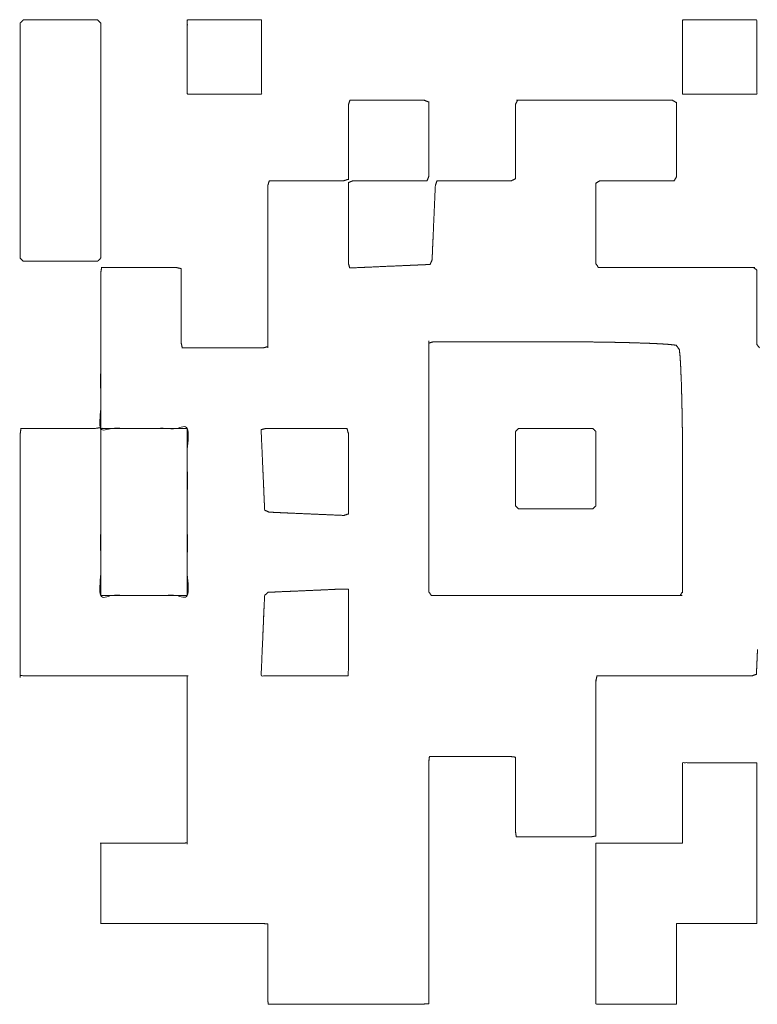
# Model space of a CAD drawing. Header units: millimetres. Extents: x 4 to 1188, y 1 to 840.
# Tile 20 of 123: x 409.8 to 410.82, y 271.04 to 272.4. Entities that reach past the tile are written whole.
import ezdxf

# ---------------------------------------------------------------- set-up
doc = ezdxf.new("R2010")
doc.units = ezdxf.units.MM
doc.layers.add('1', color=7, linetype='Continuous', true_color=0xffffff)

msp = doc.modelspace()

# ---------------------------------------------------------------- linework, layer by layer
at = {"layer": '1', "color": 154, "linetype": 'Continuous', "lineweight": 13}
for points, knots in [([(409.8048, 272.3961), (409.8048, 272.379), (409.8048, 272.3705), (409.8048, 272.3534), (409.8048, 272.3363), (409.8048, 272.3277), (409.8048, 272.3106), (409.8048, 272.3021), (409.8048, 272.285), (409.8048, 272.2679), (409.8048, 272.2508), (409.8048, 272.2423), (409.8048, 272.2252), (409.8048, 272.2166), (409.8048, 272.1995), (409.8048, 272.191), (409.8048, 272.1739), (409.8048, 272.1653), (409.8048, 272.1483), (409.8048, 272.1397), (409.8048, 272.1226), (409.8048, 272.1055), (409.8048, 272.0884), (409.8048, 272.0713), (409.8091, 272.0671), (409.8176, 272.0671), (409.8347, 272.0671), (409.8518, 272.0671), (409.8689, 272.0671), (409.8774, 272.0671), (409.8945, 272.0671), (409.9116, 272.0671), (409.9159, 272.0713), (409.9159, 272.0799), (409.9159, 272.097), (409.9159, 272.1141), (409.9159, 272.1312), (409.9159, 272.1483), (409.9159, 272.1653), (409.9159, 272.1824), (409.9159, 272.191), (409.9159, 272.2081), (409.9159, 272.2252), (409.9159, 272.2337), (409.9159, 272.2508), (409.9159, 272.2679), (409.9159, 272.285), (409.9159, 272.3021), (409.9159, 272.3106), (409.9159, 272.3277), (409.9159, 272.3448), (409.9159, 272.3619), (409.9159, 272.379), (409.9159, 272.3961), (409.9116, 272.4004), (409.8945, 272.4004), (409.8774, 272.4004), (409.8604, 272.4004), (409.8433, 272.4004), (409.8262, 272.4004), (409.8091, 272.4004), (409.8048, 272.3961)], [0, 0, 0.01945, 0.029175, 0.048624, 0.068074, 0.077799, 0.097249, 0.106974, 0.126424, 0.145874, 0.165324, 0.175049, 0.194498, 0.204224, 0.223673, 0.233399, 0.252848, 0.262573, 0.282023, 0.291748, 0.311198, 0.330648, 0.350098, 0.369547, 0.376424, 0.386149, 0.405599, 0.425049, 0.444499, 0.454224, 0.473673, 0.493123, 0.5, 0.509725, 0.529175, 0.548624, 0.568074, 0.587524, 0.606974, 0.626424, 0.636149, 0.655599, 0.675049, 0.684774, 0.704224, 0.723673, 0.743123, 0.762573, 0.772298, 0.791748, 0.811198, 0.830648, 0.850098, 0.869547, 0.876424, 0.895874, 0.915324, 0.934774, 0.954224, 0.973673, 0.993123, 1, 1]), ([(410.0355, 272.4004), (410.0355, 272.3833), (410.0355, 272.3747), (410.0355, 272.3662), (410.0355, 272.3491), (410.0355, 272.332), (410.0355, 272.3235), (410.0355, 272.3064), (410.0355, 272.2978), (410.0526, 272.2978), (410.0612, 272.2978), (410.0783, 272.2978), (410.0868, 272.2978), (410.1039, 272.2978), (410.121, 272.2978), (410.1381, 272.2978), (410.1381, 272.3149), (410.1381, 272.332), (410.1381, 272.3491), (410.1381, 272.3662), (410.1381, 272.3833), (410.1381, 272.4004), (410.121, 272.4004), (410.1039, 272.4004), (410.0868, 272.4004), (410.0783, 272.4004), (410.0612, 272.4004), (410.0526, 272.4004), (410.0355, 272.4004), (410.0355, 272.3833)], [0, 0, 0.020834, 0.041667, 0.0625, 0.104167, 0.145834, 0.166667, 0.208334, 0.229167, 0.270833, 0.291667, 0.333334, 0.354167, 0.395833, 0.437501, 0.479167, 0.520834, 0.5625, 0.604167, 0.645834, 0.6875, 0.729167, 0.770833, 0.812501, 0.854167, 0.875, 0.916667, 0.937501, 0.979167, 1, 1]), ([(410.7192, 272.4004), (410.7192, 272.3833), (410.7192, 272.3747), (410.7192, 272.3576), (410.7192, 272.3491), (410.7192, 272.332), (410.7192, 272.3149), (410.7192, 272.2978), (410.7363, 272.2978), (410.7534, 272.2978), (410.7705, 272.2978), (410.7876, 272.2978), (410.8047, 272.2978), (410.8218, 272.2978), (410.8218, 272.3149), (410.8218, 272.332), (410.8218, 272.3491), (410.8218, 272.3662), (410.8218, 272.3833), (410.8218, 272.4004), (410.8047, 272.4004), (410.7962, 272.4004), (410.7791, 272.4004), (410.762, 272.4004), (410.7449, 272.4004), (410.7278, 272.4004), (410.7192, 272.4004), (410.7192, 272.3833)], [0, 0, 0.020834, 0.041667, 0.083334, 0.104167, 0.145834, 0.1875, 0.229167, 0.270833, 0.3125, 0.354167, 0.395833, 0.4375, 0.479167, 0.520834, 0.5625, 0.604167, 0.645834, 0.6875, 0.729167, 0.770834, 0.791667, 0.833334, 0.875, 0.916667, 0.958334, 0.979167, 1, 1]), ([(410.2599, 272.2893), (410.2685, 272.2893), (410.2856, 272.2893), (410.3027, 272.2893), (410.3198, 272.2893), (410.3369, 272.2893), (410.354, 272.2893), (410.3626, 272.2893), (410.2599, 272.2893)], [0, 0, 0.041666, 0.125, 0.208333, 0.291666, 0.375, 0.458334, 0.5, 1, 1]), ([(410.3689, 272.1843), (410.3689, 272.287), (410.3689, 272.2699), (410.3689, 272.2527), (410.3689, 272.2442), (410.3689, 272.2271), (410.3689, 272.21), (410.3689, 272.1929), (410.3689, 272.1843)], [0, 0, 0.5, 0.583335, 0.666667, 0.708334, 0.791666, 0.874999, 0.958334, 1, 1]), ([(410.7052, 272.2893), (410.4914, 272.2893), (410.5085, 272.2893), (410.517, 272.2893), (410.5341, 272.2893), (410.5513, 272.2893), (410.5598, 272.2893), (410.5769, 272.2893), (410.594, 272.2893), (410.6111, 272.2893), (410.6197, 272.2893), (410.6368, 272.2893), (410.6454, 272.2893), (410.6625, 272.2893), (410.6796, 272.2893), (410.6967, 272.2893), (410.7052, 272.2893)], [0, 0, 0.5, 0.54, 0.56, 0.6, 0.64, 0.66, 0.7, 0.74, 0.78, 0.8, 0.84, 0.86, 0.9, 0.94, 0.98, 1, 1]), ([(410.2578, 272.2829), (410.2578, 272.1803), (410.2578, 272.1974), (410.2578, 272.2145), (410.2578, 272.2316), (410.2578, 272.2487), (410.2578, 272.2658), (410.2578, 272.2829)], [0, 0, 0.5, 0.583333, 0.666666, 0.750001, 0.833334, 0.916667, 1, 1]), ([(410.4885, 272.1809), (410.4885, 272.198), (410.4885, 272.2066), (410.4885, 272.2237), (410.4885, 272.2408), (410.4885, 272.2579), (410.4885, 272.2665), (410.4885, 272.2836), (410.4885, 272.1809)], [0, 0, 0.083335, 0.125001, 0.208334, 0.291666, 0.375001, 0.416668, 0.5, 1, 1]), ([(410.7107, 272.1835), (410.7107, 272.2862), (410.7107, 272.2776), (410.7107, 272.2605), (410.7107, 272.2434), (410.7107, 272.2348), (410.7107, 272.2177), (410.7107, 272.2006), (410.7107, 272.1835)], [0, 0, 0.5, 0.541666, 0.625001, 0.708334, 0.75, 0.833333, 0.916665, 1, 1]), ([(410.1466, 272.1716), (410.1466, 271.9492), (410.1466, 271.9663), (410.1466, 271.9834), (410.1466, 272.0005), (410.1466, 272.0176), (410.1466, 272.0262), (410.1466, 272.0433), (410.1466, 272.0604), (410.1466, 272.0775), (410.1466, 272.0946), (410.1466, 272.1117), (410.1466, 272.1288), (410.1466, 272.1459), (410.1466, 272.163), (410.1466, 272.1716)], [0, 0, 0.5, 0.538462, 0.576924, 0.615385, 0.653846, 0.673077, 0.711539, 0.75, 0.788462, 0.826923, 0.865385, 0.903847, 0.942308, 0.980769, 1, 1]), ([(410.2342, 272.1782), (410.2513, 272.1782), (410.1486, 272.1782), (410.1657, 272.1782), (410.1828, 272.1782), (410.1999, 272.1782), (410.2171, 272.1782), (410.2342, 272.1782), (410.2513, 272.1782)], [0, 0, 0.041667, 0.541667, 0.625, 0.708334, 0.791667, 0.875, 0.958333, 1, 1]), ([(410.2578, 272.0644), (410.2578, 272.1756), (410.2578, 272.1671), (410.2578, 272.15), (410.2578, 272.1414), (410.2578, 272.1243), (410.2578, 272.1158), (410.2578, 272.0987), (410.2578, 272.0815), (410.2578, 272.0644)], [0, 0, 0.5, 0.538462, 0.615386, 0.653847, 0.730769, 0.769231, 0.846153, 0.923077, 1, 1]), ([(410.2809, 272.1782), (410.2638, 272.1782), (410.3664, 272.1782), (410.3493, 272.1782), (410.3322, 272.1782), (410.3151, 272.1782), (410.298, 272.1782), (410.2809, 272.1782), (410.2638, 272.1782)], [0, 0, 0.041667, 0.541667, 0.625, 0.708334, 0.791667, 0.875, 0.958333, 1, 1]), ([(410.3801, 272.1782), (410.3779, 272.1715), (410.3771, 272.1544), (410.3764, 272.1373)], [0, 0, 0.17014, 0.585066, 1, 1]), ([(410.4656, 272.1782), (410.4827, 272.1782), (410.3801, 272.1782), (410.3972, 272.1782), (410.4143, 272.1782), (410.4314, 272.1782), (410.4485, 272.1782), (410.4656, 272.1782), (410.4827, 272.1782)], [0, 0, 0.041668, 0.541668, 0.625002, 0.708335, 0.791668, 0.875, 0.958334, 1, 1]), ([(410.5996, 272.0636), (410.5996, 272.1749), (410.5996, 272.1577), (410.5996, 272.1406), (410.5996, 272.1235), (410.5996, 272.1064), (410.5996, 272.0893), (410.5996, 272.0722), (410.5996, 272.0636)], [0, 0, 0.5, 0.576923, 0.653847, 0.73077, 0.807692, 0.884615, 0.961539, 1, 1]), ([(410.6219, 272.1782), (410.6048, 272.1782), (410.7075, 272.1782), (410.6989, 272.1782), (410.6818, 272.1782), (410.6647, 272.1782), (410.6476, 272.1782), (410.6391, 272.1782), (410.6219, 272.1782), (410.6048, 272.1782)], [0, 0, 0.041666, 0.541666, 0.583333, 0.666667, 0.75, 0.833333, 0.875, 0.958333, 1, 1]), ([(410.3745, 272.0946), (410.3734, 272.0689), (410.3741, 272.086), (410.3745, 272.0946)], [0, 0, 0.5, 0.833332, 1, 1]), ([(410.02, 272.0585), (409.9173, 272.0585), (409.9259, 272.0585), (409.943, 272.0585), (409.9601, 272.0585), (409.9772, 272.0585), (409.9943, 272.0585), (410.0114, 272.0585), (410.02, 272.0585)], [0, 0, 0.5, 0.541667, 0.625, 0.708334, 0.791667, 0.875, 0.958333, 1, 1]), ([(410.027, 271.9715), (410.027, 271.9544), (410.027, 272.057), (410.027, 272.0399), (410.027, 272.0228), (410.027, 272.0057), (410.027, 271.9886), (410.027, 271.9715), (410.027, 271.9544)], [0, 0, 0.041669, 0.541669, 0.625001, 0.708336, 0.791668, 0.875001, 0.958334, 1, 1]), ([(410.328, 272.0608), (410.3109, 272.0601), (410.2853, 272.0589), (410.2767, 272.0586)], [0, 0, 0.333333, 0.833334, 1, 1]), ([(410.3707, 272.0627), (410.3365, 272.0612), (410.3536, 272.0619), (410.3707, 272.0627)], [0, 0, 0.5, 0.749999, 1, 1]), ([(410.603, 272.0585), (410.6116, 272.0585), (410.6287, 272.0585), (410.6458, 272.0585), (410.6544, 272.0585), (410.6715, 272.0585), (410.68, 272.0585), (410.6971, 272.0585), (410.7142, 272.0585), (410.7314, 272.0585), (410.7399, 272.0585), (410.757, 272.0585), (410.7741, 272.0585), (410.7912, 272.0585), (410.8084, 272.0585), (410.8169, 272.0585), (410.603, 272.0585)], [0, 0, 0.02, 0.06, 0.1, 0.12, 0.16, 0.18, 0.22, 0.26, 0.3, 0.32, 0.36, 0.4, 0.44, 0.48, 0.5, 1, 1]), ([(409.9159, 272.0514), (409.9159, 271.8363), (410.0355, 271.8363), (410.0355, 271.6056), (409.9159, 271.6056), (409.9159, 271.8461), (409.9159, 271.8546), (409.9159, 271.8717), (409.9159, 271.8888), (409.9159, 271.9059), (409.9159, 271.923), (409.9159, 271.9402), (409.9159, 271.9573), (409.9159, 271.9744), (409.9159, 271.9915), (409.9159, 272.0086), (409.9159, 272.0257), (409.9159, 272.0428), (409.9159, 272.0514)], [0, 0, 0.190158, 0.295958, 0.5, 0.6058, 0.818448, 0.826013, 0.841142, 0.856272, 0.871401, 0.88653, 0.901659, 0.916789, 0.931918, 0.947047, 0.962177, 0.977306, 0.992435, 1, 1]), ([(410.8218, 271.9522), (410.8218, 272.0549), (410.8218, 272.0463), (410.8218, 272.0292), (410.8218, 272.0121), (410.8218, 271.995), (410.8218, 271.9779), (410.8218, 271.9608), (410.8218, 271.9522)], [0, 0, 0.5, 0.541666, 0.625001, 0.708334, 0.791666, 0.874999, 0.958334, 1, 1]), ([(410.3689, 271.6107), (410.3689, 271.9541), (410.3689, 271.9369), (410.3689, 271.9197), (410.3689, 271.9025), (410.3689, 271.894), (410.3689, 271.8768), (410.3689, 271.8682), (410.3689, 271.851), (410.3689, 271.8425), (410.3689, 271.8253), (410.3689, 271.8081), (410.3689, 271.7909), (410.3689, 271.7824), (410.3689, 271.7652), (410.3689, 271.748), (410.3689, 271.7308), (410.3689, 271.7137), (410.3689, 271.6965), (410.3689, 271.6793), (410.3689, 271.6708), (410.3689, 271.6536), (410.3689, 271.645), (410.3689, 271.6278), (410.3689, 271.6107)], [0, 0, 0.5, 0.525, 0.55, 0.575, 0.5875, 0.6125, 0.625, 0.65, 0.6625, 0.6875, 0.7125, 0.7375, 0.75, 0.775, 0.8, 0.825, 0.85, 0.875, 0.9, 0.9125, 0.9375, 0.95, 0.975, 1, 1]), ([(410.3927, 271.956), (410.3755, 271.956), (410.5385, 271.956), (410.5215, 271.956), (410.5129, 271.956), (410.4957, 271.956), (410.4785, 271.956), (410.4614, 271.956), (410.4442, 271.956), (410.427, 271.956), (410.4099, 271.956), (410.3927, 271.956), (410.3755, 271.956)], [0, 0, 0.026333, 0.526333, 0.578683, 0.605015, 0.65768, 0.710344, 0.763009, 0.815674, 0.868338, 0.921003, 0.973668, 1, 1]), ([(410.5385, 271.956), (410.5473, 271.956), (410.5557, 271.9559), (410.5644, 271.9559), (410.573, 271.9558), (410.5816, 271.9558), (410.5901, 271.9557), (410.5986, 271.9556), (410.6073, 271.9555), (410.6159, 271.9553), (410.6244, 271.9552), (410.6332, 271.955), (410.6417, 271.9548), (410.6504, 271.9546), (410.6588, 271.9543), (410.6675, 271.954), (410.676, 271.9537), (410.6845, 271.9533), (410.6933, 271.9528), (410.7017, 271.9522), (410.7103, 271.9512), (410.7147, 271.9454), (410.7156, 271.937), (410.7162, 271.9283), (410.7167, 271.9196), (410.717, 271.9109), (410.7174, 271.9025), (410.7177, 271.8939), (410.7179, 271.8853), (410.7181, 271.8767), (410.7183, 271.8683), (410.7185, 271.8595), (410.7186, 271.8511), (410.7188, 271.8426), (410.7189, 271.8339), (410.719, 271.8254), (410.7191, 271.8167), (410.7191, 271.8081), (410.7192, 271.7995), (410.7192, 271.7908), (410.7192, 271.7824), (410.7192, 271.7738)], [0, 0, 0.025016, 0.048791, 0.073831, 0.098223, 0.122794, 0.14685, 0.171196, 0.196001, 0.220434, 0.2446, 0.269654, 0.29391, 0.318668, 0.34272, 0.367605, 0.3917, 0.415981, 0.4411, 0.465003, 0.489924, 0.510687, 0.534792, 0.559622, 0.584225, 0.609092, 0.633232, 0.657687, 0.682213, 0.706716, 0.73075, 0.755627, 0.779649, 0.803978, 0.82871, 0.853022, 0.877803, 0.902287, 0.926613, 0.951548, 0.975355, 1, 1]), ([(410.1227, 271.9474), (410.1398, 271.9474), (410.0286, 271.9474), (410.0372, 271.9474), (410.0543, 271.9474), (410.0714, 271.9474), (410.0885, 271.9474), (410.1056, 271.9474), (410.1227, 271.9474), (410.1398, 271.9474)], [0, 0, 0.038461, 0.538461, 0.576923, 0.653846, 0.730768, 0.807693, 0.884616, 0.961538, 1, 1]), ([(409.9085, 271.8363), (409.8059, 271.8363), (409.823, 271.8363), (409.8401, 271.8363), (409.8486, 271.8363), (409.8658, 271.8363), (409.8829, 271.8363), (409.8914, 271.8363), (409.9085, 271.8363)], [0, 0, 0.5, 0.583333, 0.666666, 0.708333, 0.791667, 0.875, 0.916666, 1, 1]), ([(409.8048, 271.8288), (409.8048, 271.4952), (409.8048, 271.5123), (409.8048, 271.5294), (409.8048, 271.5465), (409.8048, 271.5636), (409.8048, 271.5722), (409.8048, 271.5893), (409.8048, 271.5979), (409.8048, 271.615), (409.8048, 271.6235), (409.8048, 271.6406), (409.8048, 271.6492), (409.8048, 271.6663), (409.8048, 271.6834), (409.8048, 271.692), (409.8048, 271.7091), (409.8048, 271.7262), (409.8048, 271.7347), (409.8048, 271.7518), (409.8048, 271.7604), (409.8048, 271.7775), (409.8048, 271.7861), (409.8048, 271.8032), (409.8048, 271.8203), (409.8048, 271.8288)], [0, 0, 0.5, 0.525641, 0.551282, 0.576923, 0.602564, 0.615385, 0.641025, 0.653846, 0.679487, 0.692308, 0.717949, 0.730769, 0.75641, 0.782051, 0.794872, 0.820513, 0.846154, 0.858974, 0.884616, 0.897436, 0.923077, 0.935897, 0.961538, 0.987179, 1, 1]), ([(409.933, 271.8363), (409.9159, 271.8363), (409.9159, 271.8278), (409.9159, 271.8107), (409.9159, 271.7936), (409.9159, 271.7765), (409.9159, 271.7594), (409.9159, 271.7423), (409.9159, 271.7252), (409.9159, 271.7081), (409.9159, 271.691), (409.9159, 271.6825), (409.9159, 271.6654), (409.9159, 271.6483), (409.9159, 271.6312), (409.9159, 271.6141), (409.9159, 271.6056), (409.9244, 271.6056), (409.9415, 271.6056), (409.9501, 271.6056), (409.9672, 271.6056), (409.9843, 271.6056), (409.9928, 271.6056), (410.0099, 271.6056), (410.027, 271.6056), (410.0355, 271.6056), (410.0355, 271.6227), (410.0355, 271.6398), (410.0355, 271.6568), (410.0355, 271.6739), (410.0355, 271.691), (410.0355, 271.7081), (410.0355, 271.7252), (410.0355, 271.7423), (410.0355, 271.7594), (410.0355, 271.7679), (410.0355, 271.785), (410.0355, 271.7936), (410.0355, 271.8107), (410.0355, 271.8278), (410.0355, 271.8363), (410.027, 271.8363), (410.0099, 271.8363), (409.9928, 271.8363), (409.9757, 271.8363), (409.9672, 271.8363), (409.9501, 271.8363), (409.9415, 271.8363), (409.933, 271.8363), (409.9159, 271.8363)], [0, 0, 0.012195, 0.02439, 0.04878, 0.073171, 0.09756, 0.121951, 0.146341, 0.170731, 0.195122, 0.219512, 0.231707, 0.256098, 0.280487, 0.304878, 0.329268, 0.341463, 0.353658, 0.378048, 0.390243, 0.414634, 0.439024, 0.451219, 0.475609, 0.499999, 0.512195, 0.536585, 0.560975, 0.585366, 0.609756, 0.634146, 0.658536, 0.682927, 0.707317, 0.731707, 0.743902, 0.768292, 0.780487, 0.804878, 0.829268, 0.841463, 0.853659, 0.878049, 0.902439, 0.926829, 0.939024, 0.963415, 0.97561, 0.987805, 1, 1]), ([(410.1411, 271.749), (410.1408, 271.7575), (410.14, 271.7747), (410.1396, 271.7832), (410.1389, 271.8004), (410.1381, 271.8175), (410.1374, 271.8347), (410.1442, 271.8363), (410.1528, 271.8363), (410.17, 271.8363), (410.1871, 271.8363), (410.2043, 271.8363), (410.2129, 271.8363), (410.23, 271.8363), (410.2386, 271.8363), (410.2558, 271.8363), (410.2578, 271.8297), (410.2578, 271.8126), (410.2578, 271.7954), (410.2578, 271.7868), (410.2578, 271.7697), (410.2578, 271.7525), (410.2578, 271.7354), (410.2578, 271.7182), (410.2515, 271.7162), (410.2343, 271.7169), (410.2258, 271.7173), (410.2086, 271.718), (410.1915, 271.7188), (410.1744, 271.7195), (410.1658, 271.7199)], [0, 0, 0.020664, 0.061994, 0.082658, 0.123987, 0.165316, 0.206645, 0.22362, 0.244284, 0.285614, 0.326942, 0.368271, 0.388936, 0.430265, 0.45093, 0.492258, 0.50885, 0.550179, 0.591508, 0.612173, 0.653502, 0.694831, 0.736159, 0.777488, 0.793355, 0.834684, 0.855348, 0.896678, 0.938006, 0.979336, 1, 1]), ([(410.4885, 271.832), (410.4885, 271.815), (410.4885, 271.7979), (410.4885, 271.7893), (410.4885, 271.7722), (410.4885, 271.7637), (410.4885, 271.7466), (410.4885, 271.7295), (410.4928, 271.7252), (410.5099, 271.7252), (410.527, 271.7252), (410.544, 271.7252), (410.5611, 271.7252), (410.5782, 271.7252), (410.5953, 271.7252), (410.5996, 271.7295), (410.5996, 271.7466), (410.5996, 271.7637), (410.5996, 271.7722), (410.5996, 271.7893), (410.5996, 271.7979), (410.5996, 271.815), (410.5996, 271.832), (410.5953, 271.8363), (410.5782, 271.8363), (410.5611, 271.8363), (410.5526, 271.8363), (410.5355, 271.8363), (410.5184, 271.8363), (410.5013, 271.8363), (410.4928, 271.8363), (410.4885, 271.832)], [0, 0, 0.039347, 0.078696, 0.098369, 0.137718, 0.157392, 0.19674, 0.236088, 0.25, 0.289348, 0.328696, 0.368044, 0.407392, 0.44674, 0.486088, 0.5, 0.539348, 0.578696, 0.59837, 0.637718, 0.657392, 0.69674, 0.736088, 0.75, 0.789348, 0.828696, 0.84837, 0.887718, 0.927066, 0.966414, 0.986088, 1, 1]), ([(410.7192, 271.7738), (410.7192, 271.6107), (410.7192, 271.6278), (410.7192, 271.645), (410.7192, 271.6622), (410.7192, 271.6793), (410.7192, 271.6965), (410.7192, 271.7137), (410.7192, 271.7223), (410.7192, 271.7394), (410.7192, 271.7566), (410.7192, 271.7738)], [0, 0, 0.5, 0.552632, 0.605263, 0.657894, 0.710527, 0.763157, 0.815789, 0.842105, 0.894736, 0.947368, 1, 1]), ([(410.1572, 271.7203), (410.1486, 271.7207), (410.1423, 271.7233), (410.1411, 271.749)], [0, 0, 0.208301, 0.375098, 1, 1]), ([(410.1396, 271.5457), (410.1414, 271.5886), (410.1422, 271.6057), (410.1468, 271.61), (410.1554, 271.6104), (410.1725, 271.6112), (410.1811, 271.6115), (410.1983, 271.6123), (410.2154, 271.613), (410.224, 271.6134), (410.2411, 271.6142), (410.2497, 271.6145), (410.2578, 271.6144), (410.2578, 271.5972), (410.2578, 271.5801), (410.2578, 271.5629), (410.2578, 271.5458), (410.2578, 271.5286), (410.2578, 271.52), (410.2578, 271.5029), (410.2576, 271.4945), (410.249, 271.4945), (410.2318, 271.4945), (410.2147, 271.4945), (410.1975, 271.4945), (410.1804, 271.4945), (410.1632, 271.4945), (410.1461, 271.4945), (410.1375, 271.4945), (410.1377, 271.5029), (410.1381, 271.5115), (410.1388, 271.5286), (410.1396, 271.5457), (410.1414, 271.5886)], [0, 0, 0.073204, 0.109807, 0.123311, 0.141613, 0.178215, 0.196516, 0.233118, 0.26972, 0.288022, 0.324624, 0.342925, 0.360162, 0.396764, 0.433366, 0.469968, 0.506571, 0.543174, 0.561475, 0.598077, 0.616025, 0.634326, 0.670929, 0.707531, 0.744133, 0.780736, 0.817338, 0.853941, 0.872242, 0.890193, 0.908494, 0.945097, 0.981699, 1, 1]), ([(410.3724, 271.6056), (410.3809, 271.6056), (410.3981, 271.6056), (410.4153, 271.6056), (410.4324, 271.6056), (410.4496, 271.6056), (410.4668, 271.6056), (410.4754, 271.6056), (410.4925, 271.6056), (410.5011, 271.6056), (410.5183, 271.6056), (410.5355, 271.6056), (410.5526, 271.6056), (410.5698, 271.6056), (410.5784, 271.6056), (410.5956, 271.6056), (410.6127, 271.6056), (410.6299, 271.6056), (410.6471, 271.6056), (410.6642, 271.6056), (410.6814, 271.6056), (410.6986, 271.6056), (410.7157, 271.6056), (410.3724, 271.6056)], [0, 0, 0.0125, 0.0375, 0.0625, 0.0875, 0.1125, 0.1375, 0.15, 0.175, 0.1875, 0.2125, 0.2375, 0.2625, 0.2875, 0.3, 0.325, 0.35, 0.375, 0.4, 0.425, 0.45, 0.475, 0.5, 1, 1]), ([(410.8215, 271.5054), (410.8226, 271.5311), (410.8219, 271.514), (410.8215, 271.5054)], [0, 0, 0.5, 0.833332, 1, 1]), ([(410.8149, 271.4945), (410.8211, 271.4969), (410.8215, 271.5054)], [0, 0, 0.438736, 1, 1]), ([(409.8126, 271.4945), (410.0351, 271.4945), (410.0179, 271.4945), (410.0008, 271.4945), (409.9837, 271.4945), (409.9752, 271.4945), (409.9581, 271.4945), (409.9495, 271.4945), (409.9324, 271.4945), (409.9238, 271.4945), (409.9067, 271.4945), (409.8896, 271.4945), (409.8811, 271.4945), (409.864, 271.4945), (409.8554, 271.4945), (409.8383, 271.4945), (409.8297, 271.4945), (409.8126, 271.4945)], [0, 0, 0.5, 0.538461, 0.576923, 0.615385, 0.634616, 0.673077, 0.692307, 0.73077, 0.75, 0.788462, 0.826923, 0.846154, 0.884616, 0.903846, 0.942307, 0.961539, 1, 1]), ([(410.0355, 271.4864), (410.0355, 271.264), (410.0355, 271.2811), (410.0355, 271.2982), (410.0355, 271.3153), (410.0355, 271.3239), (410.0355, 271.341), (410.0355, 271.3495), (410.0355, 271.3666), (410.0355, 271.3752), (410.0355, 271.3923), (410.0355, 271.4094), (410.0355, 271.418), (410.0355, 271.4351), (410.0355, 271.4522), (410.0355, 271.4693), (410.0355, 271.4864)], [0, 0, 0.5, 0.538462, 0.576923, 0.615385, 0.634615, 0.673077, 0.692308, 0.73077, 0.75, 0.788462, 0.826923, 0.846154, 0.884616, 0.923078, 0.961539, 1, 1]), ([(410.5996, 271.2735), (410.5996, 271.4873), (410.5996, 271.4702), (410.5996, 271.4617), (410.5996, 271.4446), (410.5996, 271.436), (410.5996, 271.4189), (410.5996, 271.4018), (410.5996, 271.3847), (410.5996, 271.3676), (410.5996, 271.3505), (410.5996, 271.3334), (410.5996, 271.3163), (410.5996, 271.2991), (410.5996, 271.282), (410.5996, 271.2735)], [0, 0, 0.5, 0.54, 0.560001, 0.6, 0.62, 0.66, 0.7, 0.740001, 0.78, 0.82, 0.86, 0.900001, 0.94, 0.98, 1, 1]), ([(410.6181, 271.4945), (410.601, 271.4945), (410.8149, 271.4945), (410.7978, 271.4945), (410.7807, 271.4945), (410.7636, 271.4945), (410.755, 271.4945), (410.7379, 271.4945), (410.7208, 271.4945), (410.7037, 271.4945), (410.6866, 271.4945), (410.6695, 271.4945), (410.6609, 271.4945), (410.6438, 271.4945), (410.6267, 271.4945), (410.6181, 271.4945), (410.601, 271.4945)], [0, 0, 0.02, 0.52, 0.56, 0.6, 0.64, 0.66, 0.7, 0.74, 0.78, 0.82, 0.86, 0.88, 0.92, 0.96, 0.98, 1, 1]), ([(410.3689, 271.042), (410.3689, 271.3757), (410.3689, 271.3586), (410.3689, 271.35), (410.3689, 271.3329), (410.3689, 271.3244), (410.3689, 271.3072), (410.3689, 271.2901), (410.3689, 271.273), (410.3689, 271.2559), (410.3689, 271.2388), (410.3689, 271.2217), (410.3689, 271.2046), (410.3689, 271.1875), (410.3689, 271.1704), (410.3689, 271.1533), (410.3689, 271.1361), (410.3689, 271.119), (410.3689, 271.1019), (410.3689, 271.0848), (410.3689, 271.0677), (410.3689, 271.0592), (410.3689, 271.042)], [0, 0, 0.5, 0.525641, 0.538461, 0.564102, 0.576923, 0.602564, 0.628205, 0.653846, 0.679487, 0.705128, 0.730769, 0.75641, 0.782051, 0.807693, 0.833334, 0.858974, 0.884615, 0.910256, 0.935898, 0.961539, 0.974359, 1, 1]), ([(410.3868, 271.3834), (410.3697, 271.3834), (410.4809, 271.3834), (410.4724, 271.3834), (410.4553, 271.3834), (410.4382, 271.3834), (410.421, 271.3834), (410.4039, 271.3834), (410.3868, 271.3834), (410.3697, 271.3834)], [0, 0, 0.038462, 0.538462, 0.576923, 0.653846, 0.73077, 0.807692, 0.884615, 0.961538, 1, 1]), ([(410.4885, 271.3653), (410.4885, 271.3824), (410.4885, 271.2797), (410.4885, 271.2883), (410.4885, 271.3054), (410.4885, 271.3225), (410.4885, 271.3396), (410.4885, 271.3567), (410.4885, 271.3653), (410.4885, 271.3824)], [0, 0, 0.041666, 0.541666, 0.583332, 0.666666, 0.749999, 0.833331, 0.916666, 0.958333, 1, 1]), ([(410.7192, 271.3748), (410.7192, 271.3577), (410.7192, 271.3492), (410.7192, 271.3321), (410.7192, 271.3235), (410.7192, 271.3065), (410.7192, 271.2894), (410.7192, 271.2808), (410.7192, 271.2637), (410.7022, 271.2637), (410.6936, 271.2637), (410.6765, 271.2637), (410.6594, 271.2637), (410.6423, 271.2637), (410.6252, 271.2637), (410.6081, 271.2637), (410.5996, 271.2637), (410.5996, 271.2466), (410.5996, 271.2295), (410.5996, 271.221), (410.5996, 271.2039), (410.5996, 271.1868), (410.5996, 271.1697), (410.5996, 271.1526), (410.5996, 271.1441), (410.5996, 271.127), (410.5996, 271.1099), (410.5996, 271.0928), (410.5996, 271.0843), (410.5996, 271.0672), (410.5996, 271.0586), (410.5996, 271.0415), (410.6081, 271.0415), (410.6252, 271.0415), (410.6423, 271.0415), (410.6594, 271.0415), (410.6765, 271.0415), (410.6936, 271.0415), (410.7107, 271.0415), (410.7107, 271.0586), (410.7107, 271.0672), (410.7107, 271.0843), (410.7107, 271.1013), (410.7107, 271.1184), (410.7107, 271.1355), (410.7107, 271.1526), (410.7192, 271.1526), (410.7363, 271.1526), (410.7534, 271.1526), (410.7705, 271.1526), (410.7876, 271.1526), (410.8047, 271.1526), (410.8218, 271.1526), (410.8218, 271.1612), (410.8218, 271.1783), (410.8218, 271.1954), (410.8218, 271.2124), (410.8218, 271.2295), (410.8218, 271.2466), (410.8218, 271.2552), (410.8218, 271.2723), (410.8218, 271.2808), (410.8218, 271.2979), (410.8218, 271.315), (410.8218, 271.3321), (410.8218, 271.3406), (410.8218, 271.3577), (410.8218, 271.3748), (410.8047, 271.3748), (410.7876, 271.3748), (410.7705, 271.3748), (410.7534, 271.3748), (410.7363, 271.3748), (410.7192, 271.3748), (410.7192, 271.3577)], [0, 0, 0.007692, 0.015385, 0.030769, 0.038462, 0.053846, 0.069231, 0.076923, 0.092308, 0.107692, 0.115385, 0.130769, 0.146154, 0.161538, 0.176923, 0.192308, 0.2, 0.215385, 0.230769, 0.238462, 0.253846, 0.269231, 0.284615, 0.3, 0.307692, 0.323077, 0.338461, 0.353846, 0.361538, 0.376923, 0.384615, 0.4, 0.407692, 0.423077, 0.438462, 0.453846, 0.469231, 0.484615, 0.5, 0.515385, 0.523077, 0.538462, 0.553846, 0.569231, 0.584616, 0.6, 0.607692, 0.623077, 0.638462, 0.653846, 0.669231, 0.684615, 0.7, 0.707692, 0.723077, 0.738462, 0.753846, 0.769231, 0.784615, 0.792308, 0.807692, 0.815384, 0.830769, 0.846154, 0.861538, 0.869231, 0.884615, 0.9, 0.915385, 0.930769, 0.946154, 0.961539, 0.976923, 0.992308, 1, 1]), ([(410.4896, 271.2723), (410.5923, 271.2723), (410.5837, 271.2723), (410.5666, 271.2723), (410.5495, 271.2723), (410.5409, 271.2723), (410.5238, 271.2723), (410.5153, 271.2723), (410.4982, 271.2723), (410.4896, 271.2723)], [0, 0, 0.5, 0.541666, 0.625, 0.708333, 0.749999, 0.833333, 0.875, 0.958333, 1, 1]), ([(410.0273, 271.2637), (409.916, 271.2637), (409.9246, 271.2637), (409.9417, 271.2637), (409.9588, 271.2637), (409.9674, 271.2637), (409.9845, 271.2637), (410.0016, 271.2637), (410.0187, 271.2637), (410.0273, 271.2637)], [0, 0, 0.5, 0.538461, 0.615385, 0.692307, 0.730768, 0.807693, 0.884615, 0.961538, 1, 1]), ([(409.9159, 271.2553), (409.9159, 271.1527), (409.9159, 271.1698), (409.9159, 271.1869), (409.9159, 271.1954), (409.9159, 271.2125), (409.9159, 271.2297), (409.9159, 271.2468), (409.9159, 271.2553)], [0, 0, 0.5, 0.583333, 0.666666, 0.708332, 0.791668, 0.875, 0.958333, 1, 1]), ([(409.9244, 271.1526), (410.1383, 271.1526), (410.1212, 271.1526), (410.1126, 271.1526), (410.0955, 271.1526), (410.0784, 271.1526), (410.0699, 271.1526), (410.0527, 271.1526), (410.0356, 271.1526), (410.0185, 271.1526), (410.0014, 271.1526), (409.9843, 271.1526), (409.9672, 271.1526), (409.9501, 271.1526), (409.933, 271.1526), (409.9244, 271.1526)], [0, 0, 0.5, 0.54, 0.559999, 0.6, 0.64, 0.66, 0.7, 0.74, 0.78, 0.82, 0.86, 0.9, 0.94, 0.98, 1, 1]), ([(410.1466, 271.1353), (410.1466, 271.1524), (410.1466, 271.0498), (410.1466, 271.0669), (410.1466, 271.084), (410.1466, 271.0925), (410.1466, 271.1097), (410.1466, 271.1182), (410.1466, 271.1353), (410.1466, 271.1524)], [0, 0, 0.041667, 0.541667, 0.625, 0.708333, 0.750002, 0.833335, 0.875, 0.958334, 1, 1]), ([(410.147, 271.0415), (410.3608, 271.0415), (410.3437, 271.0415), (410.3266, 271.0415), (410.3095, 271.0415), (410.2924, 271.0415), (410.2753, 271.0415), (410.2582, 271.0415), (410.2411, 271.0415), (410.2325, 271.0415), (410.2154, 271.0415), (410.1983, 271.0415), (410.1897, 271.0415), (410.1726, 271.0415), (410.1555, 271.0415), (410.147, 271.0415)], [0, 0, 0.5, 0.54, 0.58, 0.62, 0.66, 0.7, 0.74, 0.78, 0.8, 0.84, 0.88, 0.9, 0.94, 0.98, 1, 1])]:
    msp.add_open_spline(points, degree=1, knots=knots, dxfattribs=at)
for points in [[(410.2599, 272.2893), (410.2578, 272.2829)], [(410.3626, 272.2893), (410.3689, 272.287)], [(410.4914, 272.2893), (410.4885, 272.2836)], [(410.7052, 272.2893), (410.7107, 272.2862)], [(410.2578, 272.1803), (410.2513, 272.1782)], [(410.3689, 272.1843), (410.3664, 272.1782)], [(410.4885, 272.1809), (410.4827, 272.1782)], [(410.7107, 272.1835), (410.7075, 272.1782)], [(410.1486, 272.1782), (410.1466, 272.1716)], [(410.2638, 272.1782), (410.2578, 272.1756)], [(410.6048, 272.1782), (410.5996, 272.1749)], [(410.3756, 272.1202), (410.3764, 272.1373), (410.3756, 272.1202)], [(410.3756, 272.1202), (410.3749, 272.1031), (410.3756, 272.1202)], [(410.3749, 272.1031), (410.3745, 272.0946)], [(409.9173, 272.0585), (409.9159, 272.0514)], [(410.02, 272.0585), (410.027, 272.057)], [(410.2578, 272.0644), (410.2596, 272.0578)], [(410.2767, 272.0586), (410.2596, 272.0578), (410.2767, 272.0586)], [(410.3365, 272.0612), (410.328, 272.0608)], [(410.3734, 272.0689), (410.3707, 272.0627)], [(410.5996, 272.0636), (410.603, 272.0585)], [(410.8169, 272.0585), (410.8218, 272.0549)], [(410.027, 271.9544), (410.0286, 271.9474)], [(410.1466, 271.9492), (410.1398, 271.9474)], [(410.3755, 271.956), (410.3689, 271.9541)], [(410.8218, 271.9522), (410.8256, 271.9474)], [(409.8059, 271.8363), (409.8048, 271.8288)], [(409.9159, 271.8375), (409.9085, 271.8363)], [(410.1411, 271.749), (410.1419, 271.7318), (410.1411, 271.749)], [(410.1658, 271.7199), (410.1572, 271.7203)], [(410.3689, 271.6107), (410.3724, 271.6056)], [(410.7192, 271.6107), (410.7157, 271.6056)], [(410.1399, 271.5543), (410.1407, 271.5714), (410.1399, 271.5543)], [(409.8048, 271.4952), (409.8126, 271.4945)], [(410.0351, 271.4945), (410.0355, 271.4864)], [(410.601, 271.4945), (410.5996, 271.4873)], [(410.3697, 271.3834), (410.3689, 271.3757)], [(410.4809, 271.3834), (410.4885, 271.3824)], [(410.4885, 271.2797), (410.4896, 271.2723)], [(410.5996, 271.2735), (410.5923, 271.2723)], [(409.916, 271.2637), (409.9159, 271.2553)], [(410.0355, 271.264), (410.0273, 271.2637)], [(409.9159, 271.1527), (409.9244, 271.1526)], [(410.1383, 271.1526), (410.1466, 271.1524)], [(410.1466, 271.0498), (410.147, 271.0415)], [(410.3689, 271.042), (410.3608, 271.0415)]]:
    msp.add_open_spline(points, degree=1, dxfattribs=at)

doc.saveas('drawing.dxf')
